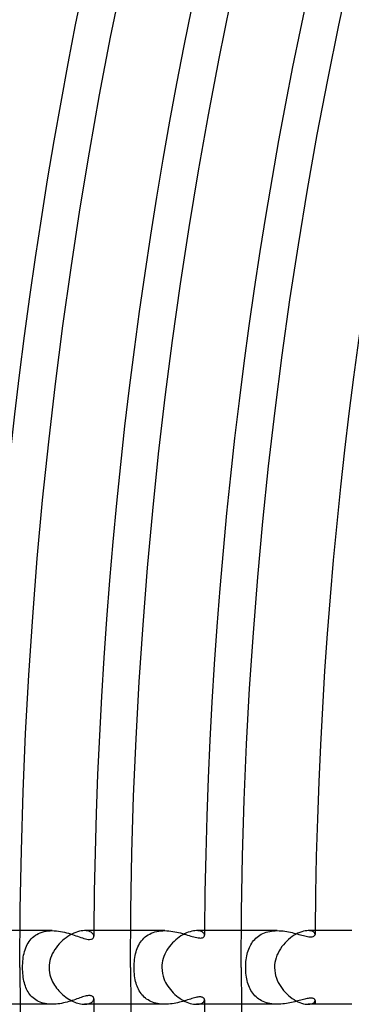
# Model space of a CAD drawing. Header units: millimetres. Extents: x -345 to 345, y -305 to 305.
# Tile 14 of 87: x -262 to -244, y -2 to 51. Entities that reach past the tile are written whole.
import ezdxf

# ---------------------------------------------------------------- set-up
doc = ezdxf.new("R2010")
doc.units = ezdxf.units.MM
doc.layers.add('HIDDEN', color=7, linetype='Continuous')
doc.layers.add('THICK', color=7, linetype='Continuous')

msp = doc.modelspace()

# ---------------------------------------------------------------- linework, layer by layer
at = {"layer": 'HIDDEN'}
for p, q in [((-260.248, 2), (-261.992, 2)), ((-261.382, 1.557), (-261.313, 1.625)), ((-261.313, 1.625), (-261.239, 1.688)), ((-261.239, 1.688), (-261.161, 1.747)), ((-261.161, 1.747), (-261.077, 1.799)), ((-261.077, 1.799), (-260.987, 1.846)), ((-260.987, 1.846), (-260.893, 1.887)), ((-260.893, 1.887), (-260.793, 1.922)), ((-260.793, 1.922), (-260.69, 1.951)), ((-260.69, 1.951), (-260.584, 1.972)), ((-260.584, 1.972), (-260.474, 1.988)), ((-260.474, 1.988), (-260.361, 1.997)), ((-260.361, 1.997), (-260.248, 2)), ((-260.248, 2), (-260.135, 1.997)), ((-260.135, 1.997), (-260.021, 1.989)), ((-260.021, 1.989), (-259.908, 1.976)), ((-259.908, 1.976), (-259.796, 1.959)), ((-259.796, 1.959), (-259.685, 1.938)), ((-259.685, 1.938), (-259.576, 1.914)), ((-259.576, 1.914), (-259.468, 1.887)), ((-259.468, 1.887), (-259.362, 1.857)), ((-259.362, 1.857), (-259.259, 1.826)), ((-259.259, 1.826), (-259.157, 1.794)), ((-259.157, 1.794), (-259.059, 1.76)), ((-259.059, 1.76), (-258.963, 1.727)), ((-258.963, 1.727), (-258.871, 1.695)), ((-258.871, 1.695), (-258.781, 1.663)), ((-258.781, 1.663), (-258.696, 1.634)), ((-258.696, 1.634), (-258.611, 1.605)), ((-258.611, 1.605), (-258.527, 1.58)), ((-258.406, 1.996), (-258.492, 2)), ((-258.328, 1.985), (-258.406, 1.996)), ((-258.258, 1.967), (-258.328, 1.985)), ((-258.196, 1.944), (-258.258, 1.967)), ((-258.143, 1.916), (-258.196, 1.944)), ((-258.097, 1.884), (-258.143, 1.916)), ((-258.06, 1.849), (-258.097, 1.884)), ((-258.031, 1.812), (-258.06, 1.849)), ((-258.036, 1.591), (-258.013, 1.622)), ((-258.011, 1.773), (-258.031, 1.812)), ((-258.013, 1.622), (-257.999, 1.658)), ((-257.998, 1.734), (-258.011, 1.773)), ((-257.999, 1.658), (-257.994, 1.696)), ((-257.994, 1.696), (-257.998, 1.734)), ((-254.147, 2), (-255.992, 2)), ((-255.276, 1.592), (-255.205, 1.656)), ((-255.205, 1.656), (-255.129, 1.715)), ((-255.129, 1.715), (-255.048, 1.769)), ((-255.048, 1.769), (-254.963, 1.817)), ((-254.963, 1.817), (-254.873, 1.861)), ((-254.873, 1.861), (-254.779, 1.898)), ((-254.779, 1.898), (-254.68, 1.93)), ((-254.68, 1.93), (-254.578, 1.956)), ((-254.578, 1.956), (-254.473, 1.975)), ((-254.473, 1.975), (-254.366, 1.989)), ((-254.366, 1.989), (-254.256, 1.997)), ((-254.256, 1.997), (-254.146, 2)), ((-254.146, 2), (-254.037, 1.997)), ((-254.037, 1.997), (-253.927, 1.99)), ((-253.927, 1.99), (-253.817, 1.979)), ((-253.817, 1.979), (-253.709, 1.963)), ((-253.709, 1.963), (-253.602, 1.945)), ((-253.602, 1.945), (-253.496, 1.923)), ((-253.496, 1.923), (-253.392, 1.899)), ((-253.392, 1.899), (-253.29, 1.874)), ((-253.29, 1.874), (-253.191, 1.846)), ((-253.191, 1.846), (-253.094, 1.818)), ((-253.094, 1.818), (-252.999, 1.79)), ((-252.999, 1.79), (-252.908, 1.761)), ((-252.908, 1.761), (-252.819, 1.734)), ((-252.819, 1.734), (-252.734, 1.707)), ((-252.734, 1.707), (-252.651, 1.683)), ((-252.651, 1.683), (-252.569, 1.659)), ((-252.569, 1.659), (-252.489, 1.639)), ((-252.489, 1.639), (-252.411, 1.621)), ((-252.345, 1.996), (-252.427, 2)), ((-252.411, 1.621), (-252.337, 1.609)), ((-252.272, 1.985), (-252.345, 1.996)), ((-252.337, 1.609), (-252.266, 1.602)), ((-252.207, 1.968), (-252.272, 1.985)), ((-252.15, 1.946), (-252.207, 1.968)), ((-252.203, 1.601), (-252.148, 1.607)), ((-252.102, 1.919), (-252.15, 1.946)), ((-252.148, 1.607), (-252.101, 1.619)), ((-252.063, 1.888), (-252.102, 1.919)), ((-252.101, 1.619), (-252.063, 1.637)), ((-252.033, 1.855), (-252.063, 1.888)), ((-252.063, 1.637), (-252.033, 1.66)), ((-252.011, 1.821), (-252.033, 1.855)), ((-252.033, 1.66), (-252.011, 1.688)), ((-251.998, 1.786), (-252.011, 1.821)), ((-252.011, 1.688), (-251.998, 1.718)), ((-251.994, 1.751), (-251.998, 1.786)), ((-251.998, 1.718), (-251.994, 1.751)), ((-248.044, 2), (-249.992, 2)), ((-249.202, 1.59), (-249.135, 1.65)), ((-249.135, 1.65), (-249.063, 1.705)), ((-249.063, 1.705), (-248.988, 1.756)), ((-248.988, 1.756), (-248.908, 1.803)), ((-248.908, 1.803), (-248.824, 1.845)), ((-248.824, 1.845), (-248.736, 1.882)), ((-248.736, 1.882), (-248.644, 1.914)), ((-248.644, 1.914), (-248.55, 1.941)), ((-248.55, 1.941), (-248.452, 1.962)), ((-248.452, 1.962), (-248.352, 1.979)), ((-248.352, 1.979), (-248.25, 1.991)), ((-248.25, 1.991), (-248.148, 1.998)), ((-248.148, 1.998), (-248.044, 2)), ((-248.044, 2), (-247.939, 1.998)), ((-247.939, 1.998), (-247.835, 1.992)), ((-247.835, 1.992), (-247.732, 1.982)), ((-247.732, 1.982), (-247.629, 1.969)), ((-247.629, 1.969), (-247.528, 1.953)), ((-247.528, 1.953), (-247.428, 1.935)), ((-247.428, 1.935), (-247.33, 1.915)), ((-247.33, 1.915), (-247.233, 1.893)), ((-247.233, 1.893), (-247.138, 1.87)), ((-247.138, 1.87), (-247.046, 1.846)), ((-247.046, 1.846), (-246.956, 1.822)), ((-246.956, 1.822), (-246.869, 1.798)), ((-246.869, 1.798), (-246.785, 1.775)), ((-246.785, 1.775), (-246.703, 1.753)), ((-246.703, 1.753), (-246.625, 1.733)), ((-246.625, 1.733), (-246.549, 1.714)), ((-246.549, 1.714), (-246.473, 1.697)), ((-246.473, 1.697), (-246.399, 1.683)), ((-246.399, 1.683), (-246.328, 1.673)), ((-246.287, 1.996), (-246.364, 2)), ((-246.328, 1.673), (-246.261, 1.667)), ((-246.218, 1.985), (-246.287, 1.996)), ((-246.261, 1.667), (-246.198, 1.667)), ((-246.158, 1.969), (-246.218, 1.985)), ((-246.198, 1.667), (-246.145, 1.672)), ((-246.108, 1.947), (-246.158, 1.969)), ((-246.145, 1.672), (-246.102, 1.683)), ((-246.066, 1.921), (-246.108, 1.947)), ((-246.102, 1.683), (-246.067, 1.697)), ((-246.067, 1.697), (-246.039, 1.714)), ((-246.034, 1.892), (-246.066, 1.921)), ((-246.039, 1.714), (-246.019, 1.733)), ((-246.011, 1.862), (-246.034, 1.892)), ((-246.019, 1.733), (-246.005, 1.753)), ((-245.998, 1.831), (-246.011, 1.862)), ((-246.005, 1.753), (-245.996, 1.776)), ((-245.993, 1.799), (-245.998, 1.831)), ((-245.996, 1.776), (-245.993, 1.799)), ((-261.685, 1.061), (-261.646, 1.152)), ((-261.646, 1.152), (-261.603, 1.241)), ((-261.603, 1.241), (-261.555, 1.326)), ((-261.555, 1.326), (-261.503, 1.407)), ((-261.503, 1.407), (-261.445, 1.484)), ((-261.445, 1.484), (-261.382, 1.557)), ((-258.527, 1.58), (-258.445, 1.557)), ((-258.445, 1.557), (-258.365, 1.54)), ((-258.365, 1.54), (-258.29, 1.529)), ((-258.29, 1.529), (-258.221, 1.526)), ((-258.221, 1.526), (-258.162, 1.531)), ((-258.162, 1.531), (-258.111, 1.544)), ((-258.111, 1.544), (-258.069, 1.564)), ((-258.069, 1.564), (-258.036, 1.591)), ((-255.637, 1.033), (-255.599, 1.123)), ((-255.599, 1.123), (-255.556, 1.21)), ((-255.556, 1.21), (-255.51, 1.294)), ((-255.51, 1.294), (-255.458, 1.374)), ((-255.458, 1.374), (-255.402, 1.451)), ((-255.402, 1.451), (-255.341, 1.523)), ((-255.341, 1.523), (-255.276, 1.592)), ((-252.266, 1.602), (-252.203, 1.601)), ((-249.591, 0.993), (-249.556, 1.077)), ((-249.556, 1.077), (-249.517, 1.16)), ((-249.517, 1.16), (-249.475, 1.239)), ((-249.475, 1.239), (-249.429, 1.316)), ((-249.429, 1.316), (-249.378, 1.39)), ((-249.378, 1.39), (-249.324, 1.46)), ((-249.324, 1.46), (-249.265, 1.527)), ((-249.265, 1.527), (-249.202, 1.59)), ((-261.83, 0.447), (-261.815, 0.556)), ((-261.815, 0.556), (-261.797, 0.662)), ((-261.797, 0.662), (-261.775, 0.766)), ((-261.775, 0.766), (-261.749, 0.868)), ((-261.749, 0.868), (-261.719, 0.966)), ((-261.719, 0.966), (-261.685, 1.061)), ((-255.782, 0.433), (-255.767, 0.539)), ((-255.767, 0.539), (-255.748, 0.642)), ((-255.748, 0.642), (-255.726, 0.744)), ((-255.726, 0.744), (-255.7, 0.843)), ((-255.7, 0.843), (-255.67, 0.939)), ((-255.67, 0.939), (-255.637, 1.033)), ((-249.714, 0.526), (-249.696, 0.626)), ((-249.696, 0.626), (-249.674, 0.722)), ((-249.674, 0.722), (-249.65, 0.815)), ((-249.65, 0.815), (-249.622, 0.906)), ((-249.622, 0.906), (-249.591, 0.993)), ((-261.855, 0), (-261.854, 0.113)), ((-261.854, -0.112), (-261.855, 0)), ((-261.854, 0.113), (-261.849, 0.225)), ((-261.849, 0.225), (-261.841, 0.336)), ((-261.841, 0.336), (-261.83, 0.447)), ((-255.808, 0), (-255.806, 0.11)), ((-255.806, -0.12), (-255.808, 0)), ((-255.806, 0.11), (-255.801, 0.218)), ((-255.801, 0.218), (-255.793, 0.326)), ((-255.793, 0.326), (-255.782, 0.433)), ((-249.756, 0), (-249.754, 0.106)), ((-249.754, -0.105), (-249.756, 0)), ((-249.754, 0.106), (-249.749, 0.213)), ((-249.749, 0.213), (-249.741, 0.32)), ((-249.741, 0.32), (-249.729, 0.424)), ((-249.729, 0.424), (-249.714, 0.526)), ((-261.849, -0.223), (-261.854, -0.112)), ((-261.842, -0.333), (-261.849, -0.223)), ((-261.831, -0.44), (-261.842, -0.333)), ((-261.817, -0.543), (-261.831, -0.44)), ((-255.8, -0.237), (-255.806, -0.12)), ((-255.791, -0.351), (-255.8, -0.237)), ((-255.778, -0.46), (-255.791, -0.351)), ((-255.762, -0.564), (-255.778, -0.46)), ((-249.749, -0.209), (-249.754, -0.105)), ((-249.741, -0.312), (-249.749, -0.209)), ((-249.73, -0.415), (-249.741, -0.312)), ((-249.715, -0.517), (-249.73, -0.415)), ((-249.697, -0.617), (-249.715, -0.517)), ((-261.8, -0.643), (-261.817, -0.543)), ((-261.781, -0.739), (-261.8, -0.643)), ((-261.759, -0.832), (-261.781, -0.739)), ((-261.733, -0.92), (-261.759, -0.832)), ((-261.705, -1.007), (-261.733, -0.92)), ((-261.673, -1.09), (-261.705, -1.007)), ((-255.744, -0.663), (-255.762, -0.564)), ((-255.723, -0.758), (-255.744, -0.663)), ((-255.699, -0.848), (-255.723, -0.758)), ((-255.671, -0.937), (-255.699, -0.848)), ((-255.641, -1.022), (-255.671, -0.937)), ((-255.606, -1.105), (-255.641, -1.022)), ((-249.676, -0.714), (-249.697, -0.617)), ((-249.651, -0.809), (-249.676, -0.714)), ((-249.623, -0.902), (-249.651, -0.809)), ((-249.591, -0.992), (-249.623, -0.902)), ((-249.555, -1.079), (-249.591, -0.992)), ((-261.638, -1.172), (-261.673, -1.09)), ((-261.599, -1.25), (-261.638, -1.172)), ((-261.556, -1.325), (-261.599, -1.25)), ((-261.509, -1.398), (-261.556, -1.325)), ((-261.458, -1.467), (-261.509, -1.398)), ((-261.404, -1.532), (-261.458, -1.467)), ((-261.345, -1.594), (-261.404, -1.532)), ((-261.282, -1.653), (-261.345, -1.594)), ((-258.601, -1.602), (-258.674, -1.626)), ((-258.531, -1.581), (-258.601, -1.602)), ((-258.465, -1.563), (-258.531, -1.581)), ((-258.402, -1.548), (-258.465, -1.563)), ((-258.343, -1.536), (-258.402, -1.548)), ((-258.289, -1.529), (-258.343, -1.536)), ((-258.238, -1.526), (-258.289, -1.529)), ((-258.192, -1.528), (-258.238, -1.526)), ((-258.15, -1.533), (-258.192, -1.528)), ((-258.114, -1.543), (-258.15, -1.533)), ((-258.082, -1.556), (-258.114, -1.543)), ((-258.056, -1.573), (-258.082, -1.556)), ((-258.034, -1.593), (-258.056, -1.573)), ((-258.017, -1.616), (-258.034, -1.593)), ((-255.569, -1.186), (-255.606, -1.105)), ((-255.527, -1.264), (-255.569, -1.186)), ((-255.482, -1.338), (-255.527, -1.264)), ((-255.433, -1.41), (-255.482, -1.338)), ((-255.38, -1.478), (-255.433, -1.41)), ((-255.323, -1.543), (-255.38, -1.478)), ((-255.262, -1.605), (-255.323, -1.543)), ((-252.289, -1.603), (-252.343, -1.61)), ((-252.238, -1.601), (-252.289, -1.603)), ((-252.192, -1.602), (-252.238, -1.601)), ((-252.15, -1.607), (-252.192, -1.602)), ((-249.516, -1.163), (-249.555, -1.079)), ((-249.472, -1.245), (-249.516, -1.163)), ((-249.424, -1.323), (-249.472, -1.245)), ((-249.373, -1.397), (-249.424, -1.323)), ((-249.317, -1.468), (-249.373, -1.397)), ((-249.257, -1.536), (-249.317, -1.468)), ((-249.192, -1.6), (-249.257, -1.536)), ((-249.124, -1.659), (-249.192, -1.6)), ((-260.248, -2), (-261.992, -2)), ((-261.216, -1.707), (-261.282, -1.653)), ((-261.145, -1.757), (-261.216, -1.707)), ((-261.069, -1.803), (-261.145, -1.757)), ((-260.99, -1.845), (-261.069, -1.803)), ((-260.907, -1.882), (-260.99, -1.845)), ((-260.82, -1.913), (-260.907, -1.882)), ((-260.731, -1.94), (-260.82, -1.913)), ((-260.638, -1.962), (-260.731, -1.94)), ((-260.543, -1.979), (-260.638, -1.962)), ((-260.446, -1.991), (-260.543, -1.979)), ((-260.347, -1.998), (-260.446, -1.991)), ((-260.247, -2), (-260.347, -1.998)), ((-260.145, -1.998), (-260.247, -2)), ((-260.043, -1.991), (-260.145, -1.998)), ((-259.941, -1.981), (-260.043, -1.991)), ((-259.84, -1.966), (-259.941, -1.981)), ((-259.74, -1.949), (-259.84, -1.966)), ((-259.64, -1.929), (-259.74, -1.949)), ((-259.542, -1.906), (-259.64, -1.929)), ((-259.445, -1.881), (-259.542, -1.906)), ((-259.351, -1.854), (-259.445, -1.881)), ((-259.258, -1.826), (-259.351, -1.854)), ((-259.167, -1.797), (-259.258, -1.826)), ((-259.079, -1.767), (-259.167, -1.797)), ((-258.993, -1.738), (-259.079, -1.767)), ((-258.909, -1.708), (-258.993, -1.738)), ((-258.828, -1.68), (-258.909, -1.708)), ((-258.75, -1.652), (-258.828, -1.68)), ((-258.674, -1.626), (-258.75, -1.652)), ((-258.492, -2), (-258.424, -1.998)), ((-258.424, -1.998), (-258.362, -1.991)), ((-258.362, -1.991), (-258.303, -1.98)), ((-258.303, -1.98), (-258.25, -1.965)), ((-258.25, -1.965), (-258.201, -1.946)), ((-258.201, -1.946), (-258.158, -1.925)), ((-258.158, -1.925), (-258.119, -1.901)), ((-258.119, -1.901), (-258.086, -1.875)), ((-258.086, -1.875), (-258.058, -1.847)), ((-258.058, -1.847), (-258.035, -1.818)), ((-258.035, -1.818), (-258.017, -1.787)), ((-258.004, -1.641), (-258.017, -1.616)), ((-258.017, -1.787), (-258.004, -1.757)), ((-257.997, -1.668), (-258.004, -1.641)), ((-258.004, -1.757), (-257.997, -1.726)), ((-257.994, -1.696), (-257.997, -1.668)), ((-257.997, -1.726), (-257.994, -1.696)), ((-254.147, -2), (-255.992, -2)), ((-255.196, -1.662), (-255.262, -1.605)), ((-255.127, -1.716), (-255.196, -1.662)), ((-255.053, -1.765), (-255.127, -1.716)), ((-254.976, -1.81), (-255.053, -1.765)), ((-254.895, -1.851), (-254.976, -1.81)), ((-254.811, -1.886), (-254.895, -1.851)), ((-254.723, -1.917), (-254.811, -1.886)), ((-254.632, -1.943), (-254.723, -1.917)), ((-254.538, -1.964), (-254.632, -1.943)), ((-254.442, -1.98), (-254.538, -1.964)), ((-254.345, -1.991), (-254.442, -1.98)), ((-254.246, -1.998), (-254.345, -1.991)), ((-254.146, -2), (-254.246, -1.998)), ((-254.044, -1.998), (-254.146, -2)), ((-253.943, -1.992), (-254.044, -1.998)), ((-253.842, -1.982), (-253.943, -1.992)), ((-253.741, -1.968), (-253.842, -1.982)), ((-253.642, -1.952), (-253.741, -1.968)), ((-253.544, -1.933), (-253.642, -1.952)), ((-253.447, -1.912), (-253.544, -1.933)), ((-253.352, -1.89), (-253.447, -1.912)), ((-253.26, -1.865), (-253.352, -1.89)), ((-253.169, -1.84), (-253.26, -1.865)), ((-253.08, -1.814), (-253.169, -1.84)), ((-252.994, -1.788), (-253.08, -1.814)), ((-252.91, -1.762), (-252.994, -1.788)), ((-252.828, -1.737), (-252.91, -1.762)), ((-252.749, -1.712), (-252.828, -1.737)), ((-252.673, -1.689), (-252.749, -1.712)), ((-252.6, -1.668), (-252.673, -1.689)), ((-252.53, -1.649), (-252.6, -1.668)), ((-252.464, -1.633), (-252.53, -1.649)), ((-252.402, -1.62), (-252.464, -1.633)), ((-252.427, -2), (-252.353, -1.997)), ((-252.343, -1.61), (-252.402, -1.62)), ((-252.353, -1.997), (-252.285, -1.988)), ((-252.285, -1.988), (-252.224, -1.973)), ((-252.224, -1.973), (-252.17, -1.955)), ((-252.17, -1.955), (-252.124, -1.932)), ((-252.114, -1.615), (-252.15, -1.607)), ((-252.124, -1.932), (-252.084, -1.905)), ((-252.082, -1.627), (-252.114, -1.615)), ((-252.084, -1.905), (-252.051, -1.877)), ((-252.055, -1.642), (-252.082, -1.627)), ((-252.033, -1.66), (-252.055, -1.642)), ((-252.051, -1.877), (-252.026, -1.846)), ((-252.016, -1.68), (-252.033, -1.66)), ((-252.026, -1.846), (-252.008, -1.815)), ((-252.004, -1.702), (-252.016, -1.68)), ((-252.008, -1.815), (-251.997, -1.783)), ((-251.996, -1.726), (-252.004, -1.702)), ((-251.997, -1.783), (-251.994, -1.751)), ((-251.994, -1.751), (-251.996, -1.726)), ((-248.044, -2), (-249.992, -2)), ((-249.051, -1.714), (-249.124, -1.659)), ((-248.975, -1.764), (-249.051, -1.714)), ((-248.894, -1.81), (-248.975, -1.764)), ((-248.81, -1.851), (-248.894, -1.81)), ((-248.722, -1.887), (-248.81, -1.851)), ((-248.63, -1.918), (-248.722, -1.887)), ((-248.537, -1.944), (-248.63, -1.918)), ((-248.441, -1.965), (-248.537, -1.944)), ((-248.343, -1.981), (-248.441, -1.965)), ((-248.243, -1.992), (-248.343, -1.981)), ((-248.143, -1.998), (-248.243, -1.992)), ((-248.042, -2), (-248.143, -1.998)), ((-247.943, -1.998), (-248.042, -2)), ((-247.843, -1.992), (-247.943, -1.998)), ((-247.745, -1.983), (-247.843, -1.992)), ((-247.647, -1.971), (-247.745, -1.983)), ((-247.551, -1.957), (-247.647, -1.971)), ((-247.457, -1.94), (-247.551, -1.957)), ((-247.364, -1.922), (-247.457, -1.94)), ((-247.272, -1.902), (-247.364, -1.922)), ((-247.183, -1.881), (-247.272, -1.902)), ((-247.095, -1.859), (-247.183, -1.881)), ((-247.01, -1.836), (-247.095, -1.859)), ((-246.928, -1.814), (-247.01, -1.836)), ((-246.847, -1.792), (-246.928, -1.814)), ((-246.77, -1.771), (-246.847, -1.792)), ((-246.695, -1.751), (-246.77, -1.771)), ((-246.623, -1.732), (-246.695, -1.751)), ((-246.554, -1.715), (-246.623, -1.732)), ((-246.489, -1.7), (-246.554, -1.715)), ((-246.427, -1.688), (-246.489, -1.7)), ((-246.369, -1.678), (-246.427, -1.688)), ((-246.314, -1.671), (-246.369, -1.678)), ((-246.364, -2), (-246.279, -1.995)), ((-246.263, -1.667), (-246.314, -1.671)), ((-246.279, -1.995), (-246.204, -1.982)), ((-246.217, -1.666), (-246.263, -1.667)), ((-246.175, -1.669), (-246.217, -1.666)), ((-246.204, -1.982), (-246.14, -1.962)), ((-246.137, -1.674), (-246.175, -1.669)), ((-246.14, -1.962), (-246.087, -1.935)), ((-246.103, -1.682), (-246.137, -1.674)), ((-246.074, -1.693), (-246.103, -1.682)), ((-246.087, -1.935), (-246.046, -1.904)), ((-246.05, -1.706), (-246.074, -1.693)), ((-246.029, -1.722), (-246.05, -1.706)), ((-246.046, -1.904), (-246.017, -1.87)), ((-246.014, -1.739), (-246.029, -1.722)), ((-246.017, -1.87), (-245.999, -1.835)), ((-246.003, -1.758), (-246.014, -1.739)), ((-245.996, -1.778), (-246.003, -1.758)), ((-245.999, -1.835), (-245.993, -1.799)), ((-245.993, -1.799), (-245.996, -1.778))]:
    msp.add_line(p, q, dxfattribs=at)
for radius, start, end in [(258, 179.55586, 179.62336), (252, 179.54526, 179.60193), (246, 179.53415, 179.58096), (258, 180.37664, 180.44414), (252, 180.39807, 180.45474), (246, 180.41904, 180.46585)]:
    msp.add_arc((0, 0), radius, start, end, dxfattribs=at)
at = {"layer": 'THICK'}
for p, q in [((-244.704, 51.187), (-244.065, 54.151)), ((-257.081, 50.529), (-256.45, 53.644)), ((-251.194, 49.372), (-250.577, 52.415)), ((-245.307, 48.215), (-244.704, 51.187)), ((-257.675, 47.407), (-257.081, 50.529)), ((-251.774, 46.321), (-251.194, 49.372)), ((-245.873, 45.236), (-245.307, 48.215)), ((-258.231, 44.278), (-257.675, 47.407)), ((-252.318, 43.264), (-251.774, 46.321)), ((-246.404, 42.25), (-245.873, 45.236)), ((-258.749, 41.143), (-258.231, 44.278)), ((-252.824, 40.201), (-252.318, 43.264)), ((-246.898, 39.258), (-246.404, 42.25)), ((-259.229, 38.001), (-258.749, 41.143)), ((-253.293, 37.131), (-252.824, 40.201)), ((-247.356, 36.261), (-246.898, 39.258)), ((-259.671, 34.854), (-259.229, 38.001)), ((-253.725, 34.056), (-253.293, 37.131)), ((-247.778, 33.258), (-247.356, 36.261)), ((-260.075, 31.702), (-259.671, 34.854)), ((-254.119, 30.976), (-253.725, 34.056)), ((-248.163, 30.25), (-247.778, 33.258)), ((-260.44, 28.545), (-260.075, 31.702)), ((-254.476, 27.891), (-254.119, 30.976)), ((-248.512, 27.238), (-248.163, 30.25)), ((-260.767, 25.384), (-260.44, 28.545)), ((-254.796, 24.803), (-254.476, 27.891)), ((-248.824, 24.221), (-248.512, 27.238)), ((-261.056, 22.219), (-260.767, 25.384)), ((-255.078, 21.71), (-254.796, 24.803)), ((-249.099, 21.201), (-248.824, 24.221)), ((-261.306, 19.051), (-261.056, 22.219)), ((-255.322, 18.615), (-255.078, 21.71)), ((-249.338, 18.178), (-249.099, 21.201)), ((-261.518, 15.88), (-261.306, 19.051)), ((-255.529, 15.517), (-255.322, 18.615)), ((-249.54, 15.153), (-249.338, 18.178)), ((-261.692, 12.707), (-261.518, 15.88)), ((-255.699, 12.416), (-255.529, 15.517)), ((-249.706, 12.125), (-249.54, 15.153)), ((-261.827, 9.532), (-261.692, 12.707)), ((-255.831, 9.314), (-255.699, 12.416)), ((-249.835, 9.095), (-249.706, 12.125)), ((-261.923, 6.355), (-261.827, 9.532)), ((-255.925, 6.21), (-255.831, 9.314)), ((-249.926, 6.064), (-249.835, 9.095)), ((-261.981, 3.178), (-261.923, 6.355)), ((-255.981, 3.105), (-255.925, 6.21)), ((-249.982, 3.032), (-249.926, 6.064)), ((-262, 0), (-261.981, 3.178)), ((-256, 0), (-255.981, 3.105)), ((-250, 0), (-249.982, 3.032)), ((-261.992, 2), (-264.56, 2)), ((-259.498, 1.618), (-259.598, 1.54)), ((-259.395, 1.689), (-259.498, 1.618)), ((-259.291, 1.753), (-259.395, 1.689)), ((-259.185, 1.811), (-259.291, 1.753)), ((-259.079, 1.861), (-259.185, 1.811)), ((-258.974, 1.904), (-259.079, 1.861)), ((-258.87, 1.939), (-258.974, 1.904)), ((-258.769, 1.966), (-258.87, 1.939)), ((-258.672, 1.985), (-258.769, 1.966)), ((-258.579, 1.996), (-258.672, 1.985)), ((-258.492, 2), (-258.579, 1.996)), ((-255.992, 2), (-258.492, 2)), ((-253.361, 1.65), (-253.457, 1.578)), ((-253.264, 1.716), (-253.361, 1.65)), ((-253.165, 1.775), (-253.264, 1.716)), ((-253.065, 1.829), (-253.165, 1.775)), ((-252.966, 1.875), (-253.065, 1.829)), ((-252.868, 1.914), (-252.966, 1.875)), ((-252.773, 1.945), (-252.868, 1.914)), ((-252.679, 1.97), (-252.773, 1.945)), ((-252.59, 1.987), (-252.679, 1.97)), ((-252.506, 1.997), (-252.59, 1.987)), ((-252.427, 2), (-252.506, 1.997)), ((-249.992, 2), (-252.427, 2)), ((-247.231, 1.679), (-247.333, 1.604)), ((-247.127, 1.747), (-247.231, 1.679)), ((-247.023, 1.807), (-247.127, 1.747)), ((-246.919, 1.86), (-247.023, 1.807)), ((-246.816, 1.904), (-246.919, 1.86)), ((-246.716, 1.94), (-246.816, 1.904)), ((-246.62, 1.967), (-246.716, 1.94)), ((-246.529, 1.986), (-246.62, 1.967)), ((-246.443, 1.997), (-246.529, 1.986)), ((-246.364, 2), (-246.443, 1.997)), ((-243.992, 2), (-246.365, 2)), ((-260.042, 1.076), (-260.115, 0.97)), ((-259.963, 1.178), (-260.042, 1.076)), ((-259.878, 1.276), (-259.963, 1.178)), ((-259.789, 1.369), (-259.878, 1.276)), ((-259.696, 1.457), (-259.789, 1.369)), ((-259.598, 1.54), (-259.696, 1.457)), ((-253.887, 1.142), (-253.96, 1.042)), ((-253.809, 1.238), (-253.887, 1.142)), ((-253.727, 1.33), (-253.809, 1.238)), ((-253.641, 1.418), (-253.727, 1.33)), ((-253.55, 1.5), (-253.641, 1.418)), ((-253.457, 1.578), (-253.55, 1.5)), ((-247.793, 1.132), (-247.87, 1.021)), ((-247.71, 1.237), (-247.793, 1.132)), ((-247.622, 1.338), (-247.71, 1.237)), ((-247.53, 1.433), (-247.622, 1.338)), ((-247.433, 1.522), (-247.53, 1.433)), ((-247.333, 1.604), (-247.433, 1.522)), ((-260.295, 0.627), (-260.339, 0.505)), ((-260.242, 0.745), (-260.295, 0.627)), ((-260.182, 0.859), (-260.242, 0.745)), ((-260.115, 0.97), (-260.182, 0.859)), ((-254.19, 0.604), (-254.23, 0.487)), ((-254.143, 0.719), (-254.19, 0.604)), ((-254.088, 0.83), (-254.143, 0.719)), ((-254.027, 0.938), (-254.088, 0.83)), ((-253.96, 1.042), (-254.027, 0.938)), ((-248.058, 0.661), (-248.104, 0.533)), ((-248.003, 0.785), (-248.058, 0.661)), ((-247.94, 0.905), (-248.003, 0.785)), ((-247.87, 1.021), (-247.94, 0.905)), ((-260.416, 0.129), (-260.421, 0)), ((-260.4, 0.256), (-260.416, 0.129)), ((-260.374, 0.382), (-260.4, 0.256)), ((-260.339, 0.505), (-260.374, 0.382)), ((-254.299, 0.124), (-254.303, 0)), ((-254.285, 0.246), (-254.299, 0.124)), ((-254.262, 0.367), (-254.285, 0.246)), ((-254.23, 0.487), (-254.262, 0.367)), ((-248.184, 0.136), (-248.19, 0)), ((-248.168, 0.27), (-248.184, 0.136)), ((-248.141, 0.403), (-248.168, 0.27)), ((-248.104, 0.533), (-248.141, 0.403)), ((-260.421, 0), (-260.415, -0.141)), ((-260.415, -0.141), (-260.398, -0.271)), ((-260.398, -0.271), (-260.372, -0.392)), ((-260.372, -0.392), (-260.341, -0.501)), ((-260.341, -0.501), (-260.306, -0.599)), ((-254.303, 0), (-254.294, -0.172)), ((-254.294, -0.172), (-254.27, -0.329)), ((-254.27, -0.329), (-254.235, -0.469)), ((-254.235, -0.469), (-254.194, -0.593)), ((-248.19, 0), (-248.182, -0.156)), ((-248.182, -0.156), (-248.162, -0.304)), ((-248.162, -0.304), (-248.131, -0.443)), ((-248.131, -0.443), (-248.091, -0.574)), ((-260.306, -0.599), (-260.267, -0.691)), ((-260.267, -0.691), (-260.224, -0.781)), ((-260.224, -0.781), (-260.177, -0.868)), ((-260.177, -0.868), (-260.125, -0.954)), ((-260.125, -0.954), (-260.07, -1.037)), ((-260.07, -1.037), (-260.011, -1.118)), ((-254.194, -0.593), (-254.15, -0.703)), ((-254.15, -0.703), (-254.099, -0.809)), ((-254.099, -0.809), (-254.042, -0.913)), ((-254.042, -0.913), (-253.979, -1.013)), ((-253.979, -1.013), (-253.911, -1.11)), ((-248.091, -0.574), (-248.044, -0.696)), ((-248.044, -0.696), (-247.989, -0.814)), ((-247.989, -0.814), (-247.927, -0.928)), ((-247.927, -0.928), (-247.858, -1.038)), ((-247.858, -1.038), (-247.783, -1.145)), ((-260.011, -1.118), (-259.948, -1.196)), ((-259.948, -1.196), (-259.882, -1.272)), ((-259.882, -1.272), (-259.814, -1.344)), ((-259.814, -1.344), (-259.743, -1.414)), ((-259.743, -1.414), (-259.669, -1.481)), ((-259.669, -1.481), (-259.593, -1.545)), ((-259.593, -1.545), (-259.515, -1.605)), ((-253.911, -1.11), (-253.838, -1.204)), ((-253.838, -1.204), (-253.761, -1.293)), ((-253.761, -1.293), (-253.68, -1.379)), ((-253.68, -1.379), (-253.596, -1.46)), ((-253.596, -1.46), (-253.508, -1.536)), ((-253.508, -1.536), (-253.418, -1.608)), ((-247.783, -1.145), (-247.703, -1.246)), ((-247.703, -1.246), (-247.617, -1.344)), ((-247.617, -1.344), (-247.527, -1.436)), ((-247.527, -1.436), (-247.432, -1.522)), ((-247.432, -1.522), (-247.335, -1.603)), ((-247.335, -1.603), (-247.234, -1.677)), ((-261.992, -2), (-264.56, -2)), ((-259.515, -1.605), (-259.436, -1.661)), ((-259.436, -1.661), (-259.355, -1.714)), ((-259.355, -1.714), (-259.273, -1.763)), ((-259.273, -1.763), (-259.19, -1.808)), ((-259.19, -1.808), (-259.108, -1.848)), ((-259.108, -1.848), (-259.025, -1.884)), ((-259.025, -1.884), (-258.944, -1.915)), ((-258.944, -1.915), (-258.862, -1.941)), ((-258.862, -1.941), (-258.783, -1.963)), ((-258.783, -1.963), (-258.706, -1.979)), ((-258.706, -1.979), (-258.632, -1.991)), ((-258.632, -1.991), (-258.56, -1.998)), ((-258.56, -1.998), (-258.492, -2)), ((-255.992, -2), (-258.492, -2)), ((-253.418, -1.608), (-253.326, -1.675)), ((-253.326, -1.675), (-253.231, -1.736)), ((-253.231, -1.736), (-253.136, -1.792)), ((-253.136, -1.792), (-253.04, -1.841)), ((-253.04, -1.841), (-252.946, -1.883)), ((-252.946, -1.883), (-252.852, -1.92)), ((-252.852, -1.92), (-252.76, -1.949)), ((-252.76, -1.949), (-252.67, -1.972)), ((-252.67, -1.972), (-252.585, -1.988)), ((-252.585, -1.988), (-252.504, -1.997)), ((-252.504, -1.997), (-252.427, -2)), ((-249.992, -2), (-252.427, -2)), ((-247.234, -1.677), (-247.132, -1.744)), ((-247.132, -1.744), (-247.028, -1.805)), ((-247.028, -1.805), (-246.925, -1.857)), ((-246.925, -1.857), (-246.823, -1.902)), ((-246.823, -1.902), (-246.722, -1.938)), ((-246.722, -1.938), (-246.625, -1.966)), ((-246.625, -1.966), (-246.533, -1.985)), ((-246.533, -1.985), (-246.445, -1.996)), ((-246.445, -1.996), (-246.364, -2)), ((-243.992, -2), (-246.365, -2))]:
    msp.add_line(p, q, dxfattribs=at)
for radius, start, end in [(305, 120.37505, 179.6249), (301, 120.38072, 179.61929), (298, 120.11126, 179.88875), (294, 120.38978, 179.61024), (288, 120.39791, 179.6021), (282, 120.40634, 179.59362), (276, 120.41522, 179.5848), (270, 120.42444, 179.57557), (264, 120.43407, 179.56595), (258, 120.44415, 179.55586), (252, 120.45475, 179.54526), (246, 120.46581, 179.53415), (292, 179.99998, 0), (286, 179.99998, 0), (280, 179.99998, 0), (274, 179.99998, 0), (268, 179.99998, 0), (262, 179.99998, 0), (256, 179.99998, 0), (250, 179.99998, 0), (298, 180.11125, 239.88874), (305, 180.3751, 239.62495), (301, 180.38071, 239.61928), (294, 180.38976, 239.61022), (288, 180.3979, 239.60209), (276, 180.4152, 239.58478), (270, 180.42443, 239.57556), (264, 180.43405, 239.56593), (258, 180.44414, 239.55585), (252, 180.45474, 239.54525)]:
    msp.add_arc((0, 0), radius, start, end, dxfattribs=at)

doc.saveas('drawing.dxf')
